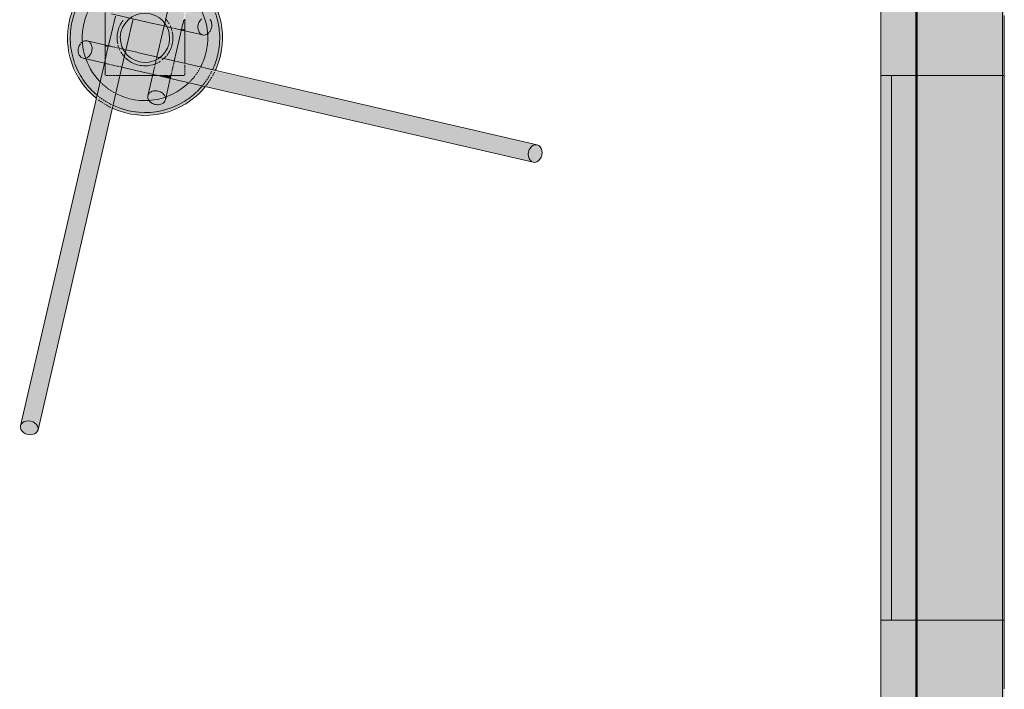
# Model space of a CAD drawing. Header units: inches. Extents: x -4126 to -1814, y 9773 to 12338.
# Tile 17 of 113: x -3892 to -3823, y 10776 to 10823. Entities that reach past the tile are written whole.
import ezdxf

# ---------------------------------------------------------------- set-up
doc = ezdxf.new("R2010")
doc.units = ezdxf.units.IN
doc.header["$MEASUREMENT"] = 0
doc.layers.add('A-WALL', color=113, linetype='Continuous', lineweight=13)
doc.layers.add('S-FNDN', color=32, linetype='Continuous', lineweight=13)

# ---------------------------------------------------------------- blocks, each defined once
blk = doc.blocks.new('CTR - 1st Phase - Shell_rvt-1-FRAMING PLAN - 1ST FLOOR')
at = {"layer": 'A-WALL', "lineweight": 5, "transparency": 33554585}
h = blk.add_hatch(color=13, dxfattribs=at)
h.paths.add_polyline_path([(-3829.324, 10011.589), (-3823.324, 10011.589), (-3823.324, 10051.365), (-3829.324, 10051.365), (-3829.324, 10050.653)], flags=0)
h.paths.add_polyline_path([(-3829.324, 10089.389), (-3823.324, 10089.389), (-3823.324, 10127.978), (-3829.324, 10127.978), (-3829.324, 10105.368)], flags=0)
h.paths.add_polyline_path([(-3829.324, 10166.001), (-3823.324, 10166.001), (-3823.324, 10167.327), (-3829.324, 10167.327)], flags=0)
h.paths.add_polyline_path([(-3823.324, 10203.452), (-3823.324, 10242.99), (-3829.324, 10242.99), (-3829.324, 10203.452)], flags=0)
h.paths.add_polyline_path([(-3823.324, 10281.014), (-3823.324, 10363.189), (-3829.324, 10363.189), (-3829.324, 10281.014), (-3823.816, 10281.014)], flags=0)
h.paths.add_polyline_path([(-3824.691, 10391.064), (-3823.324, 10391.064), (-3823.324, 10434.99), (-3829.324, 10434.99), (-3829.324, 10391.064)], flags=0)
h.paths.add_polyline_path([(-3829.324, 10473.014), (-3823.324, 10473.014), (-3823.324, 10473.765), (-3829.324, 10473.765)], flags=0)
h.paths.add_polyline_path([(-3823.324, 10511.789), (-3823.324, 10588.778), (-3829.324, 10588.778), (-3829.324, 10511.789), (-3825.651, 10511.789)], flags=0)
h.paths.add_polyline_path([(-3829.324, 10626.801), (-3823.324, 10626.801), (-3823.324, 10627.178), (-3829.324, 10627.178)], flags=0)
h.paths.add_polyline_path([(-3823.324, 10665.201), (-3823.324, 10746.189), (-3829.324, 10746.189), (-3829.324, 10665.201), (-3826.871, 10665.201)], flags=0)
h.paths.add_polyline_path([(-3823.324, 10774.064), (-3823.324, 10780.965), (-3829.324, 10780.965), (-3829.324, 10774.064), (-3827.737, 10774.064)], flags=0)
h.paths.add_polyline_path([(-3823.324, 10818.989), (-3823.324, 10857.765), (-3829.324, 10857.765), (-3829.324, 10818.989), (-3828.094, 10818.989)], flags=0)
h.paths.add_polyline_path([(-3828.705, 10895.789), (-3823.324, 10895.789), (-3823.324, 10902.052), (-3829.324, 10902.052), (-3829.324, 10895.789)], flags=0)
h.paths.add_polyline_path([(-3823.324, 10929.927), (-3823.324, 10973.539), (-3829.324, 10973.539), (-3829.324, 10929.927), (-3828.977, 10929.927)], flags=0)
h.paths.add_polyline_path([(-3823.324, 11009.664), (-3823.324, 11011.178), (-3829.324, 11011.178), (-3829.324, 11009.664)], flags=0)
h.paths.add_polyline_path([(-3824.762, 11049.201), (-3823.324, 11049.201), (-3823.324, 11049.578), (-3829.324, 11049.578), (-3829.324, 11049.201)], flags=0)
h.paths.add_polyline_path([(-3823.324, 11087.601), (-3823.324, 11144.153), (-3829.324, 11144.153), (-3829.324, 11087.601), (-3826.28, 11087.601)], flags=0)
h.paths.add_polyline_path([(-3823.324, 11144.327), (-3823.324, 11151.979), (-3829.324, 11151.979), (-3829.324, 11144.327), (-3828.523, 11144.327)], flags=0)
h.paths.add_polyline_path([(-3827.175, 11152.153), (-3823.324, 11152.153), (-3823.324, 11164.589), (-3829.324, 11164.589), (-3829.324, 11152.153), (-3828.832, 11152.153)], flags=0)
h.paths.add_polyline_path([(-3823.324, 11394.989), (-3823.324, 11403.153), (-3829.324, 11403.153), (-3829.324, 11394.989)], flags=0)
h.paths.add_polyline_path([(-3823.324, 11403.327), (-3823.324, 11410.979), (-3829.324, 11410.979), (-3829.324, 11403.327), (-3827.868, 11403.327)], flags=0)
h.paths.add_polyline_path([(-3829.324, 11411.153), (-3823.324, 11411.153), (-3823.324, 11429.489), (-3823.824, 11429.489), (-3823.824, 11430.077), (-3829.324, 11430.077), (-3829.324, 11415.989)], flags=0)
h = blk.add_hatch(color=13, dxfattribs=at)
h.paths.add_polyline_path([(-3823.199, 10011.589), (-3823.199, 10051.365), (-3823.324, 10051.365), (-3823.324, 10011.589)], flags=0)
h.paths.add_polyline_path([(-3823.324, 10089.389), (-3823.199, 10089.389), (-3823.199, 10104.544), (-3823.324, 10104.544)], flags=0)
h.paths.add_polyline_path([(-3823.324, 10104.938), (-3823.199, 10104.938), (-3823.199, 10105.368), (-3823.324, 10105.368)], flags=0)
h.paths.add_polyline_path([(-3823.324, 10106.201), (-3823.199, 10106.201), (-3823.199, 10106.631), (-3823.324, 10106.631)], flags=0)
h.paths.add_polyline_path([(-3823.324, 10107.024), (-3823.199, 10107.024), (-3823.199, 10127.978), (-3823.324, 10127.978)], flags=0)
h.paths.add_polyline_path([(-3823.251, 10166.001), (-3823.199, 10166.001), (-3823.199, 10167.327), (-3823.324, 10167.327), (-3823.324, 10166.001)], flags=0)
h.paths.add_polyline_path([(-3823.199, 10203.452), (-3823.199, 10242.99), (-3823.324, 10242.99), (-3823.324, 10203.452)], flags=0)
h.paths.add_polyline_path([(-3823.324, 10281.014), (-3823.199, 10281.014), (-3823.199, 10296.072), (-3823.324, 10296.072)], flags=0)
h.paths.add_polyline_path([(-3823.324, 10296.465), (-3823.199, 10296.465), (-3823.199, 10296.895), (-3823.324, 10296.895)], flags=0)
h.paths.add_polyline_path([(-3823.324, 10297.729), (-3823.199, 10297.729), (-3823.199, 10298.158), (-3823.324, 10298.158)], flags=0)
h.paths.add_polyline_path([(-3823.199, 10298.552), (-3823.199, 10343.954), (-3823.324, 10343.954), (-3823.324, 10298.552)], flags=0)
h.paths.add_polyline_path([(-3823.199, 10344.347), (-3823.199, 10344.777), (-3823.324, 10344.777), (-3823.324, 10344.347)], flags=0)
h.paths.add_polyline_path([(-3823.324, 10345.61), (-3823.199, 10345.61), (-3823.199, 10346.04), (-3823.324, 10346.04)], flags=0)
h.paths.add_polyline_path([(-3823.199, 10346.434), (-3823.199, 10363.189), (-3823.324, 10363.189), (-3823.324, 10346.434)], flags=0)
h.paths.add_polyline_path([(-3823.199, 10391.064), (-3823.199, 10391.835), (-3823.324, 10391.835), (-3823.324, 10391.064)], flags=0)
h.paths.add_polyline_path([(-3823.324, 10392.229), (-3823.199, 10392.229), (-3823.199, 10392.659), (-3823.324, 10392.659)], flags=0)
h.paths.add_polyline_path([(-3823.324, 10393.492), (-3823.199, 10393.492), (-3823.199, 10393.922), (-3823.324, 10393.922)], flags=0)
h.paths.add_polyline_path([(-3823.199, 10394.316), (-3823.199, 10434.99), (-3823.324, 10434.99), (-3823.324, 10394.316)], flags=0)
h.paths.add_polyline_path([(-3823.199, 10473.014), (-3823.199, 10473.765), (-3823.324, 10473.765), (-3823.324, 10473.014)], flags=0)
h.paths.add_polyline_path([(-3823.324, 10511.789), (-3823.199, 10511.789), (-3823.199, 10535.481), (-3823.324, 10535.481)], flags=0)
h.paths.add_polyline_path([(-3823.199, 10535.875), (-3823.199, 10536.305), (-3823.324, 10536.305), (-3823.324, 10535.875)], flags=0)
h.paths.add_polyline_path([(-3823.324, 10537.138), (-3823.199, 10537.138), (-3823.199, 10537.568), (-3823.324, 10537.568)], flags=0)
h.paths.add_polyline_path([(-3823.199, 10537.961), (-3823.199, 10583.363), (-3823.324, 10583.363), (-3823.324, 10537.961)], flags=0)
h.paths.add_polyline_path([(-3823.324, 10583.757), (-3823.199, 10583.757), (-3823.199, 10584.187), (-3823.324, 10584.187)], flags=0)
h.paths.add_polyline_path([(-3823.324, 10585.02), (-3823.199, 10585.02), (-3823.199, 10585.45), (-3823.324, 10585.45)], flags=0)
h.paths.add_polyline_path([(-3823.199, 10585.843), (-3823.199, 10588.778), (-3823.324, 10588.778), (-3823.324, 10585.843)], flags=0)
h.paths.add_polyline_path([(-3823.324, 10626.801), (-3823.199, 10626.801), (-3823.199, 10627.178), (-3823.324, 10627.178)], flags=0)
h.paths.add_polyline_path([(-3823.199, 10665.201), (-3823.199, 10679.127), (-3823.324, 10679.127), (-3823.324, 10665.201)], flags=0)
h.paths.add_polyline_path([(-3823.324, 10679.521), (-3823.199, 10679.521), (-3823.199, 10679.95), (-3823.324, 10679.95)], flags=0)
h.paths.add_polyline_path([(-3823.324, 10680.784), (-3823.199, 10680.784), (-3823.199, 10681.213), (-3823.324, 10681.213)], flags=0)
h.paths.add_polyline_path([(-3823.324, 10681.607), (-3823.199, 10681.607), (-3823.199, 10727.009), (-3823.324, 10727.009)], flags=0)
h.paths.add_polyline_path([(-3823.324, 10727.402), (-3823.199, 10727.402), (-3823.199, 10727.832), (-3823.324, 10727.832)], flags=0)
h.paths.add_polyline_path([(-3823.324, 10728.666), (-3823.199, 10728.666), (-3823.199, 10729.095), (-3823.324, 10729.095)], flags=0)
h.paths.add_polyline_path([(-3823.199, 10729.489), (-3823.199, 10746.189), (-3823.324, 10746.189), (-3823.324, 10729.489)], flags=0)
h.paths.add_polyline_path([(-3823.199, 10774.064), (-3823.199, 10774.891), (-3823.324, 10774.891), (-3823.324, 10774.064)], flags=0)
h.paths.add_polyline_path([(-3823.199, 10775.284), (-3823.199, 10775.714), (-3823.324, 10775.714), (-3823.324, 10775.284)], flags=0)
h.paths.add_polyline_path([(-3823.324, 10776.547), (-3823.199, 10776.547), (-3823.199, 10776.977), (-3823.324, 10776.977)], flags=0)
h.paths.add_polyline_path([(-3823.199, 10777.371), (-3823.199, 10780.965), (-3823.324, 10780.965), (-3823.324, 10777.371)], flags=0)
h.paths.add_polyline_path([(-3823.199, 10818.989), (-3823.199, 10822.773), (-3823.324, 10822.773), (-3823.324, 10818.989)], flags=0)
h.paths.add_polyline_path([(-3823.324, 10823.166), (-3823.199, 10823.166), (-3823.199, 10823.596), (-3823.324, 10823.596)], flags=0)
h.paths.add_polyline_path([(-3823.324, 10824.075), (-3823.199, 10824.075), (-3823.199, 10824.505), (-3823.324, 10824.505)], flags=0)
h.paths.add_polyline_path([(-3823.324, 10824.898), (-3823.199, 10824.898), (-3823.199, 10857.765), (-3823.324, 10857.765), (-3823.324, 10825.651)], flags=0)
h.paths.add_polyline_path([(-3823.324, 10895.789), (-3823.199, 10895.789), (-3823.199, 10902.052), (-3823.324, 10902.052)], flags=0)
h.paths.add_polyline_path([(-3823.324, 10929.927), (-3823.199, 10929.927), (-3823.199, 10966.064), (-3823.324, 10966.064)], flags=0)
h.paths.add_polyline_path([(-3823.324, 10966.458), (-3823.199, 10966.458), (-3823.199, 10966.887), (-3823.324, 10966.887)], flags=0)
h.paths.add_polyline_path([(-3823.199, 10967.721), (-3823.199, 10968.15), (-3823.324, 10968.15), (-3823.324, 10967.721)], flags=0)
h.paths.add_polyline_path([(-3823.324, 10968.544), (-3823.199, 10968.544), (-3823.199, 10973.539), (-3823.324, 10973.539)], flags=0)
h.paths.add_polyline_path([(-3823.199, 11009.664), (-3823.199, 11011.178), (-3823.324, 11011.178), (-3823.324, 11009.664)], flags=0)
h.paths.add_polyline_path([(-3823.324, 11049.201), (-3823.199, 11049.201), (-3823.199, 11049.578), (-3823.324, 11049.578)], flags=0)
h.paths.add_polyline_path([(-3823.199, 11087.601), (-3823.199, 11109.71), (-3823.324, 11109.71), (-3823.324, 11087.601)], flags=0)
h.paths.add_polyline_path([(-3823.324, 11110.103), (-3823.199, 11110.103), (-3823.199, 11110.533), (-3823.324, 11110.533)], flags=0)
h.paths.add_polyline_path([(-3823.199, 11111.366), (-3823.199, 11111.796), (-3823.324, 11111.796), (-3823.324, 11111.366)], flags=0)
h.paths.add_polyline_path([(-3823.324, 11112.19), (-3823.199, 11112.19), (-3823.199, 11144.153), (-3823.324, 11144.153), (-3823.324, 11121.939)], flags=0)
h.paths.add_polyline_path([(-3823.199, 11144.327), (-3823.199, 11151.979), (-3823.324, 11151.979), (-3823.324, 11144.327)], flags=0)
h.paths.add_polyline_path([(-3823.324, 11152.153), (-3823.199, 11152.153), (-3823.199, 11157.591), (-3823.324, 11157.591)], flags=0)
h.paths.add_polyline_path([(-3823.324, 11157.985), (-3823.199, 11157.985), (-3823.199, 11158.415), (-3823.324, 11158.415)], flags=0)
h.paths.add_polyline_path([(-3823.199, 11159.248), (-3823.199, 11159.678), (-3823.324, 11159.678), (-3823.324, 11159.248)], flags=0)
h.paths.add_polyline_path([(-3823.324, 11160.072), (-3823.199, 11160.072), (-3823.199, 11164.589), (-3823.324, 11164.589)], flags=0)
h.paths.add_polyline_path([(-3823.199, 11394.989), (-3823.199, 11403.153), (-3823.324, 11403.153), (-3823.324, 11394.989)], flags=0)
h.paths.add_polyline_path([(-3823.324, 11403.327), (-3823.199, 11403.327), (-3823.199, 11410.979), (-3823.324, 11410.979), (-3823.324, 11406.9)], flags=0)
h.paths.add_polyline_path([(-3823.324, 11411.153), (-3823.199, 11411.153), (-3823.199, 11429.489), (-3823.324, 11429.489), (-3823.324, 11417.664)], flags=0)
h = blk.add_hatch(color=13, dxfattribs=at)
h.paths.add_polyline_path([(-3823.199, 10104.544), (-3823.199, 10104.938), (-3823.324, 10104.938), (-3823.324, 10104.544)], flags=0)
h.paths.add_polyline_path([(-3823.199, 10106.631), (-3823.199, 10107.024), (-3823.324, 10107.024), (-3823.324, 10106.631)], flags=0)
h.paths.add_polyline_path([(-3823.199, 10296.072), (-3823.199, 10296.465), (-3823.324, 10296.465), (-3823.324, 10296.072)], flags=0)
h.paths.add_polyline_path([(-3823.324, 10298.158), (-3823.199, 10298.158), (-3823.199, 10298.552), (-3823.324, 10298.552)], flags=0)
h.paths.add_polyline_path([(-3823.199, 10343.954), (-3823.199, 10344.347), (-3823.324, 10344.347), (-3823.324, 10343.954)], flags=0)
h.paths.add_polyline_path([(-3823.324, 10346.04), (-3823.199, 10346.04), (-3823.199, 10346.434), (-3823.324, 10346.434)], flags=0)
h.paths.add_polyline_path([(-3823.324, 10391.835), (-3823.199, 10391.835), (-3823.199, 10392.229), (-3823.324, 10392.229)], flags=0)
h.paths.add_polyline_path([(-3823.324, 10393.922), (-3823.199, 10393.922), (-3823.199, 10394.316), (-3823.324, 10394.316)], flags=0)
h.paths.add_polyline_path([(-3823.199, 10535.481), (-3823.199, 10535.875), (-3823.324, 10535.875), (-3823.324, 10535.481)], flags=0)
h.paths.add_polyline_path([(-3823.199, 10537.568), (-3823.199, 10537.961), (-3823.324, 10537.961), (-3823.324, 10537.568)], flags=0)
h.paths.add_polyline_path([(-3823.199, 10583.363), (-3823.199, 10583.757), (-3823.324, 10583.757), (-3823.324, 10583.363)], flags=0)
h.paths.add_polyline_path([(-3823.199, 10585.45), (-3823.199, 10585.843), (-3823.324, 10585.843), (-3823.324, 10585.45)], flags=0)
h.paths.add_polyline_path([(-3823.199, 10679.127), (-3823.199, 10679.521), (-3823.324, 10679.521), (-3823.324, 10679.127)], flags=0)
h.paths.add_polyline_path([(-3823.324, 10681.213), (-3823.199, 10681.213), (-3823.199, 10681.607), (-3823.324, 10681.607)], flags=0)
h.paths.add_polyline_path([(-3823.324, 10727.009), (-3823.199, 10727.009), (-3823.199, 10727.402), (-3823.324, 10727.402)], flags=0)
h.paths.add_polyline_path([(-3823.324, 10729.095), (-3823.199, 10729.095), (-3823.199, 10729.489), (-3823.324, 10729.489)], flags=0)
h.paths.add_polyline_path([(-3823.324, 10774.891), (-3823.199, 10774.891), (-3823.199, 10775.284), (-3823.324, 10775.284)], flags=0)
h.paths.add_polyline_path([(-3823.199, 10776.977), (-3823.199, 10777.371), (-3823.324, 10777.371), (-3823.324, 10776.977)], flags=0)
h.paths.add_polyline_path([(-3823.199, 10822.773), (-3823.199, 10823.166), (-3823.324, 10823.166), (-3823.324, 10822.773)], flags=0)
h.paths.add_polyline_path([(-3823.199, 10824.505), (-3823.199, 10824.898), (-3823.324, 10824.898), (-3823.324, 10824.505)], flags=0)
h.paths.add_polyline_path([(-3823.199, 10966.064), (-3823.199, 10966.458), (-3823.324, 10966.458), (-3823.324, 10966.064)], flags=0)
h.paths.add_polyline_path([(-3823.199, 10968.15), (-3823.199, 10968.544), (-3823.324, 10968.544), (-3823.324, 10968.15)], flags=0)
h.paths.add_polyline_path([(-3823.199, 11109.71), (-3823.199, 11110.103), (-3823.324, 11110.103), (-3823.324, 11109.71)], flags=0)
h.paths.add_polyline_path([(-3823.199, 11111.796), (-3823.199, 11112.19), (-3823.324, 11112.19), (-3823.324, 11111.796)], flags=0)
h.paths.add_polyline_path([(-3823.324, 11157.591), (-3823.199, 11157.591), (-3823.199, 11157.985), (-3823.324, 11157.985)], flags=0)
h.paths.add_polyline_path([(-3823.199, 11159.678), (-3823.199, 11160.072), (-3823.324, 11160.072), (-3823.324, 11159.678)], flags=0)
h = blk.add_hatch(color=13, dxfattribs=at)
h.paths.add_polyline_path([(-3823.324, 10105.368), (-3823.199, 10105.368), (-3823.199, 10106.201), (-3823.324, 10106.201), (-3823.324, 10105.743)], flags=0)
h.paths.add_polyline_path([(-3823.199, 10296.895), (-3823.199, 10297.729), (-3823.324, 10297.729), (-3823.324, 10296.895)], flags=0)
h.paths.add_polyline_path([(-3823.324, 10344.777), (-3823.199, 10344.777), (-3823.199, 10345.61), (-3823.324, 10345.61), (-3823.324, 10345.152)], flags=0)
h.paths.add_polyline_path([(-3823.324, 10392.659), (-3823.199, 10392.659), (-3823.199, 10393.492), (-3823.324, 10393.492), (-3823.324, 10393.034)], flags=0)
h.paths.add_polyline_path([(-3823.199, 10536.305), (-3823.199, 10537.138), (-3823.324, 10537.138), (-3823.324, 10536.305)], flags=0)
h.paths.add_polyline_path([(-3823.199, 10584.187), (-3823.199, 10585.02), (-3823.324, 10585.02), (-3823.324, 10584.187)], flags=0)
h.paths.add_polyline_path([(-3823.199, 10679.95), (-3823.199, 10680.784), (-3823.324, 10680.784), (-3823.324, 10679.95)], flags=0)
h.paths.add_polyline_path([(-3823.199, 10727.832), (-3823.199, 10728.666), (-3823.324, 10728.666), (-3823.324, 10727.832)], flags=0)
h.paths.add_polyline_path([(-3823.199, 10775.714), (-3823.199, 10776.547), (-3823.324, 10776.547), (-3823.324, 10775.714)], flags=0)
h.paths.add_polyline_path([(-3823.324, 10823.596), (-3823.199, 10823.596), (-3823.199, 10823.658), (-3823.324, 10823.658)], flags=0)
h.paths.add_polyline_path([(-3823.324, 10824.013), (-3823.199, 10824.013), (-3823.199, 10824.075), (-3823.324, 10824.075)], flags=0)
h.paths.add_polyline_path([(-3823.199, 10966.887), (-3823.199, 10967.721), (-3823.324, 10967.721), (-3823.324, 10966.887)], flags=0)
h.paths.add_polyline_path([(-3823.199, 11110.533), (-3823.199, 11111.366), (-3823.324, 11111.366), (-3823.324, 11110.533)], flags=0)
h.paths.add_polyline_path([(-3823.324, 11158.415), (-3823.199, 11158.415), (-3823.199, 11159.248), (-3823.324, 11159.248), (-3823.324, 11158.79)], flags=0)
h = blk.add_hatch(color=13, dxfattribs=at)
h.paths.add_polyline_path([(-3831.824, 10009.089), (-3829.324, 10009.089), (-3829.324, 10051.365), (-3831.824, 10051.365), (-3831.824, 10011.589)], flags=0)
h.paths.add_polyline_path([(-3829.324, 10089.389), (-3829.324, 10127.978), (-3831.824, 10127.978), (-3831.824, 10089.389), (-3830.279, 10089.389)], flags=0)
h.paths.add_polyline_path([(-3829.324, 10166.001), (-3829.324, 10167.327), (-3831.824, 10167.327), (-3831.824, 10166.001), (-3831.22, 10166.001)], flags=0)
h.paths.add_polyline_path([(-3831.824, 10203.452), (-3829.324, 10203.452), (-3829.324, 10215.189), (-3831.824, 10215.189)], flags=0)
h.paths.add_polyline_path([(-3831.824, 10818.989), (-3829.324, 10818.989), (-3829.324, 10857.765), (-3831.824, 10857.765), (-3831.824, 10825.651)], flags=0)
h.paths.add_polyline_path([(-3831.824, 10895.789), (-3829.324, 10895.789), (-3829.324, 10902.052), (-3830.324, 10902.052), (-3830.324, 10929.927), (-3829.324, 10929.927), (-3829.324, 10973.539), (-3831.824, 10973.539), (-3831.824, 10911.762)], flags=0)
for points in [[(-3829.481, 10780.965), (-3829.324, 10780.965), (-3829.324, 10818.989), (-3831.824, 10818.989), (-3831.824, 10780.965)], [(-3823.324, 10780.965), (-3823.324, 10818.989), (-3829.324, 10818.989), (-3829.324, 10780.965), (-3827.792, 10780.965)], [(-3823.199, 10780.965), (-3823.199, 10818.989), (-3823.324, 10818.989), (-3823.324, 10780.965)]]:
    blk.add_hatch(color=13, dxfattribs=at).paths.add_polyline_path(points, flags=0)
h = blk.add_hatch(color=13, dxfattribs=at)
h.paths.add_polyline_path([(-3831.824, 10215.189), (-3829.324, 10215.189), (-3829.324, 10242.99), (-3831.824, 10242.99), (-3831.824, 10222.875)], flags=0)
h.paths.add_polyline_path([(-3829.324, 10281.014), (-3829.324, 10363.189), (-3830.324, 10363.189), (-3830.324, 10391.064), (-3829.324, 10391.064), (-3829.324, 10434.99), (-3831.824, 10434.99), (-3831.824, 10281.014), (-3831.551, 10281.014)], flags=0)
h.paths.add_polyline_path([(-3831.824, 10473.014), (-3829.324, 10473.014), (-3829.324, 10473.765), (-3831.824, 10473.765)], flags=0)
h.paths.add_polyline_path([(-3831.824, 10511.789), (-3829.324, 10511.789), (-3829.324, 10588.778), (-3831.824, 10588.778), (-3831.824, 10567.318)], flags=0)
h.paths.add_polyline_path([(-3830.119, 10626.801), (-3829.324, 10626.801), (-3829.324, 10627.178), (-3831.824, 10627.178), (-3831.824, 10626.801)], flags=0)
h.paths.add_polyline_path([(-3831.824, 10665.201), (-3829.324, 10665.201), (-3829.324, 10746.189), (-3830.324, 10746.189), (-3830.324, 10774.064), (-3829.324, 10774.064), (-3829.324, 10780.965), (-3831.824, 10780.965), (-3831.824, 10739.54)], flags=0)
at = {"layer": 'A-WALL', "color": 253}
for p, q in [((-3831.824, 11002.114), (-3831.824, 10818.989)), ((-3823.199, 10823.166), (-3823.199, 10822.773)), ((-3831.824, 10818.989), (-3831.824, 10215.189)), ((-3831.824, 10818.989), (-3829.324, 10818.989)), ((-3823.199, 10777.371), (-3823.199, 10776.977)), ((-3823.199, 10776.547), (-3823.199, 10776.172))]:
    blk.add_line(p, q, dxfattribs=at)
at = {"layer": 'A-WALL', "color": 9}
for p, q in [((-3829.324, 11002.114), (-3829.324, 10818.989)), ((-3829.324, 10203.452), (-3829.324, 10973.539)), ((-3823.199, 10822.773), (-3823.199, 10823.166)), ((-3823.199, 10777.371), (-3823.199, 10822.773)), ((-3829.324, 10818.989), (-3829.324, 10215.189)), ((-3823.199, 10776.977), (-3823.199, 10777.371)), ((-3823.199, 10776.172), (-3823.199, 10776.977))]:
    blk.add_line(p, q, dxfattribs=at)
at = {"layer": 'A-WALL', "color": 33}
for p, q in [((-3831.824, 10818.989), (-3831.824, 10857.765)), ((-3823.199, 10822.773), (-3823.199, 10818.989)), ((-3831.824, 10818.989), (-3831.824, 10780.965)), ((-3831.824, 10780.965), (-3831.824, 10818.989)), ((-3829.324, 10818.989), (-3831.824, 10818.989)), ((-3831.074, 10780.965), (-3831.074, 10818.989)), ((-3831.074, 10818.989), (-3831.074, 10780.965)), ((-3829.324, 10818.989), (-3823.324, 10818.989)), ((-3823.324, 10818.989), (-3829.324, 10818.989)), ((-3823.324, 10818.989), (-3823.199, 10818.989)), ((-3823.199, 10818.989), (-3823.324, 10818.989)), ((-3823.199, 10780.965), (-3823.199, 10818.989)), ((-3823.199, 10818.989), (-3823.199, 10780.965)), ((-3831.824, 10665.201), (-3831.824, 10780.965)), ((-3831.824, 10780.965), (-3829.324, 10780.965)), ((-3831.074, 10780.965), (-3831.824, 10780.965)), ((-3829.324, 10780.965), (-3831.074, 10780.965)), ((-3829.324, 10780.965), (-3823.324, 10780.965)), ((-3823.324, 10780.965), (-3829.324, 10780.965)), ((-3823.324, 10780.965), (-3823.199, 10780.965)), ((-3823.199, 10780.965), (-3823.324, 10780.965)), ((-3823.199, 10780.965), (-3823.199, 10777.371)), ((-3823.199, 10776.977), (-3823.199, 10776.547))]:
    blk.add_line(p, q, dxfattribs=at)
at = {"layer": 'A-WALL', "color": 23}
for p, q in [((-3831.824, 10780.965), (-3831.824, 10818.989)), ((-3831.074, 10818.989), (-3831.824, 10818.989)), ((-3829.324, 10818.989), (-3831.824, 10818.989)), ((-3831.074, 10818.989), (-3829.324, 10818.989)), ((-3823.199, 10818.989), (-3823.199, 10780.965))]:
    blk.add_line(p, q, dxfattribs=at)
blk = doc.blocks.new('316600 - Special Foundations - Diamond Pier - Generic - 316600 - Special Foundations - Diamond Pier - Generic-V171-FRAMING PLAN - 1ST FLOOR')
at = {"layer": 'S-FNDN', "transparency": 33554483}
h = blk.add_hatch(color=256, dxfattribs=at)
h.paths.add_polyline_path([(5.27, -1.219), (5.387, 0.38), (5.092, 1.824), (4.289, 3.27), (3.39, 4.193), (3.12, 3.026), (3.305, 2.871), (4.037, 1.682), (4.088, 1.475), (4.434, 1.373), (4.607, 1.167), (4.664, 0.866), (4.591, 0.551), (4.407, 0.306), (4.351, 0.232), (4.265, -0.986), (4.713, -1.09)], flags=0)
h.paths.add_polyline_path([(-4.265, 0.986), (-3.844, 2.026), (-4.867, 2.256), (-5.27, 1.219), (-4.361, 1.008)], flags=0)
h.paths.add_polyline_path([(-3.026, 3.12), (-2.871, 3.305), (-1.66, 4.042), (-1.475, 4.088), (-1.373, 4.434), (-1.167, 4.607), (-0.866, 4.664), (-0.551, 4.591), (-0.306, 4.407), (-0.232, 4.351), (1.024, 4.25), (2.026, 3.844), (2.256, 4.874), (1.956, 5.043), (0.306, 5.381), (-1.081, 5.3), (-2.53, 4.781), (-3.859, 3.764), (-4.154, 3.381), (-3.114, 3.14)], flags=0)
h = blk.add_hatch(color=256, dxfattribs=at)
h.paths.add_polyline_path([(4.265, -0.986), (4.353, 0.272), (4.162, 0.197), (3.917, 0.232), (2.77, 0.452), (2.77, -0.641), (3.752, -0.867)], flags=0)
h.paths.add_polyline_path([(-2.77, 0.641), (-2.77, 1.778), (-3.844, 2.026), (-4.265, 0.986), (-2.95, 0.682)], flags=0)
h.paths.add_polyline_path([(4.088, 1.475), (3.985, 1.782), (3.298, 2.877), (3.12, 3.026), (2.829, 1.766), (4.037, 1.487)], flags=0)
h.paths.add_polyline_path([(-0.306, 2.619), (1.743, 2.619), (2.026, 3.844), (0.866, 4.273), (-0.272, 4.353), (-0.197, 4.162), (-0.232, 3.917), (-0.503, 2.619), (-0.38, 2.619)], flags=0)
h.paths.add_polyline_path([(-1.766, 2.829), (-1.475, 4.088), (-1.782, 3.985), (-2.871, 3.305), (-3.026, 3.12), (-2.023, 2.888)], flags=0)
h = blk.add_hatch(color=256, dxfattribs=at)
h.paths.add_polyline_path([(-2.77, -2.072), (-2.812, -1.77), (-2.829, -1.766), (-2.868, -2.031), (-2.81, -2.056)], flags=0)
h.paths.add_polyline_path([(-1.157, 2.688), (-0.705, 4.643), (-1.05, 4.643), (-1.286, 4.532), (-1.422, 4.319), (-1.745, 2.824), (-1.167, 2.69)], flags=0)
h = blk.add_hatch(color=256, dxfattribs=at)
h.paths.add_polyline_path([(-1.823, -2.871), (-1.801, -2.871), (-1.765, -2.62)], flags=0)
h.paths.add_polyline_path([(-0.618, 2.619), (-0.532, 2.619), (-0.197, 4.162), (-0.306, 4.407), (-0.552, 4.591), (-0.705, 4.643), (-1.157, 2.688), (-0.705, 2.619), (-0.623, 2.619)], flags=0)
h = blk.add_hatch(color=256, dxfattribs=at)
h.paths.add_polyline_path([(4.643, 0.705), (4.643, 1.05), (4.532, 1.286), (4.319, 1.422), (2.824, 1.745), (2.77, 1.373), (2.77, 1.138), (4.591, 0.717)], flags=0)
h.paths.add_polyline_path([(-2.125, 2.619), (-1.807, 2.65), (-1.766, 2.829), (-2.031, 2.868), (-2.135, 2.622)], flags=0)
h = blk.add_hatch(color=256, dxfattribs=at)
h.paths.add_polyline_path([(0.705, -4.643), (1.157, -2.688), (0.705, -2.619), (0.532, -2.619), (0.197, -4.162), (0.306, -4.407), (0.552, -4.591)], flags=0)
h.paths.add_polyline_path([(1.743, 2.619), (1.779, 2.619), (1.801, 2.871)], flags=0)
h = blk.add_hatch(color=256, dxfattribs=at)
h.paths.add_polyline_path([(1.633, -2.619), (1.794, -2.619), (2.027, -1.606), (0.823, -1.36), (0.577, -2.532), (1.024, -2.619), (1.627, -2.619)], flags=0)
h.paths.add_polyline_path([(-1.611, -2.048), (-1.36, -0.823), (-2.532, -0.577), (-2.77, -1.709), (-2.742, -1.709), (-2.742, -1.764), (-1.615, -2.047)], flags=0)
h.paths.add_polyline_path([(2.532, 0.577), (2.77, 1.709), (2.742, 1.709), (2.742, 1.764), (1.606, 2.027), (1.36, 0.823), (2.481, 0.589)], flags=0)
h.paths.add_polyline_path([(-0.83, 1.329), (-0.577, 2.532), (-1.024, 2.619), (-1.794, 2.619), (-2.027, 1.606), (-0.832, 1.33)], flags=0)
h = blk.add_hatch(color=256, dxfattribs=at)
h.paths.add_polyline_path([(-1.611, -2.048), (0.553, -2.526), (0.83, -1.329), (-1.338, -0.866), (-1.606, -2.029)], flags=0)
h.paths.add_polyline_path([(-2.257, -2.619), (-1.743, -2.619), (-1.644, -2.04), (-2.77, -1.78), (-2.736, -2.619), (-2.384, -2.619)], flags=0)
h.paths.add_polyline_path([(2.048, -1.611), (2.526, 0.553), (1.329, 0.83), (0.866, -1.338), (2.029, -1.606)], flags=0)
h.paths.add_polyline_path([(2.125, -2.619), (2.77, -2.585), (2.77, -1.778), (2.04, -1.644), (1.815, -2.619)], flags=0)
h.paths.add_polyline_path([(0.861, -2.619), (0.63, -2.566), (0.623, -2.619), (0.852, -2.619)], flags=0)
h.paths.add_polyline_path([(-2.77, -1.515), (-2.567, -0.635), (-2.77, -0.588), (-2.77, -1.467)], flags=0)
h.paths.add_polyline_path([(-1.329, -0.83), (-0.866, 1.338), (-2.048, 1.611), (-2.526, -0.553), (-1.332, -0.829)], flags=0)
h.paths.add_polyline_path([(2.77, 0.588), (2.738, 1.373), (2.567, 0.635)], flags=0)
h.paths.add_polyline_path([(1.329, 0.83), (1.611, 2.048), (-0.553, 2.526), (-0.83, 1.329), (1.286, 0.84)], flags=0)
h.paths.add_polyline_path([(-2.048, 1.611), (-1.815, 2.619), (-2.77, 2.585), (-2.77, 1.778), (-2.512, 1.718)], flags=0)
h.paths.add_polyline_path([(2.77, 1.78), (2.736, 2.619), (1.743, 2.619), (1.644, 2.04), (2.759, 1.782)], flags=0)
h.paths.add_polyline_path([(-0.63, 2.566), (-0.623, 2.619), (-0.705, 2.583), (-0.635, 2.567)], flags=0)
h = blk.add_hatch(color=256, dxfattribs=at)
h.paths.add_polyline_path([(-1.373, -2.619), (0.532, -2.619), (0.548, -2.547), (-1.611, -2.048), (-1.743, -2.619), (-1.41, -2.619)], flags=0)
h.paths.add_polyline_path([(2.77, -1.778), (2.745, 0.503), (2.547, 0.548), (2.048, -1.611), (2.514, -1.719)], flags=0)
h.paths.add_polyline_path([(0.83, -1.329), (1.329, 0.83), (-0.83, 1.329), (-1.329, -0.83), (0.705, -1.3)], flags=0)
h.paths.add_polyline_path([(-2.547, -0.548), (-2.048, 1.611), (-2.77, 1.778), (-2.745, -0.503)], flags=0)
h.paths.add_polyline_path([(1.611, 2.048), (1.743, 2.619), (-0.532, 2.619), (-0.548, 2.547), (1.525, 2.068)], flags=0)
h = blk.add_hatch(color=256, dxfattribs=at)
h.paths.add_polyline_path([(0.866, -4.664), (1.167, -4.607), (1.373, -4.434), (1.475, -4.088), (1.745, -2.824), (1.157, -2.688), (0.705, -4.643)], flags=0)
h.paths.add_polyline_path([(2.829, 1.766), (2.868, 2.031), (2.77, 2.072), (2.812, 1.77)], flags=0)
h = blk.add_hatch(color=256, dxfattribs=at)
h.paths.add_polyline_path([(4.162, 0.197), (4.407, 0.306), (4.591, 0.551), (4.643, 0.705), (2.77, 1.138), (2.77, 0.497), (4.037, 0.204)], flags=0)
h.paths.add_polyline_path([(-2.77, 1.778), (-2.77, 1.783), (-2.871, 1.801)], flags=0)
h = blk.add_hatch(color=256, dxfattribs=at)
h.paths.add_polyline_path([(-0.456, -5.39), (1.081, -5.3), (2.53, -4.781), (3.859, -3.764), (4.154, -3.381), (3.026, -3.12), (2.871, -3.305), (1.682, -4.037), (1.475, -4.088), (1.373, -4.434), (1.167, -4.607), (0.866, -4.664), (0.551, -4.591), (0.306, -4.407), (0.232, -4.351), (-1.024, -4.25), (-2.026, -3.844), (-2.256, -4.874), (-1.956, -5.043), (-0.551, -5.368)], flags=0)
h.paths.add_polyline_path([(-3.39, -4.193), (-3.12, -3.026), (-3.305, -2.871), (-4.037, -1.682), (-4.088, -1.475), (-4.434, -1.373), (-4.607, -1.167), (-4.664, -0.866), (-4.591, -0.551), (-4.407, -0.306), (-4.351, -0.232), (-4.265, 0.986), (-5.27, 1.219), (-5.387, -0.38), (-5.092, -1.824), (-4.289, -3.27), (-3.787, -3.785)], flags=0)
h.paths.add_polyline_path([(4.865, -2.262), (5.27, -1.219), (4.265, -0.986), (3.844, -2.026), (4.838, -2.256)], flags=0)
h = blk.add_hatch(color=256, dxfattribs=at)
h.paths.add_polyline_path([(0.272, -4.353), (0.197, -4.162), (0.232, -3.917), (0.503, -2.619), (-1.743, -2.619), (-2.026, -3.844), (-0.866, -4.273), (0.249, -4.352)], flags=0)
h.paths.add_polyline_path([(1.475, -4.088), (1.782, -3.985), (2.871, -3.305), (3.026, -3.12), (1.766, -2.829), (1.487, -4.037)], flags=0)
h.paths.add_polyline_path([(-3.12, -3.026), (-2.829, -1.766), (-4.088, -1.475), (-3.985, -1.782), (-3.298, -2.877)], flags=0)
h.paths.add_polyline_path([(3.844, -2.026), (4.265, -0.986), (2.77, -0.641), (2.77, -1.778), (3.752, -2.005)], flags=0)
h.paths.add_polyline_path([(-2.77, -0.497), (-2.77, 0.641), (-4.265, 0.986), (-4.353, -0.272), (-4.162, -0.197), (-3.917, -0.232), (-3.011, -0.441)], flags=0)
for points in [[(2.547, 0.548), (2.532, 0.577), (2.535, 0.551)], [(2.77, 0.497), (2.77, 0.588), (2.566, 0.63), (2.547, 0.548), (2.745, 0.503)], [(-2.567, -0.635), (-2.547, -0.548), (-2.77, -0.521), (-2.77, -0.588)], [(-2.545, -0.635), (-2.532, -0.577), (-2.553, -0.572), (-2.548, -0.634)], [(-2.77, -1.78), (-2.811, -1.688), (-2.808, -1.771)], [(-2.55, -1.831), (-2.546, -1.811), (-2.754, -1.761), (-2.747, -1.785), (-2.65, -1.807)], [(0.63, -2.566), (0.635, -2.545), (0.577, -2.532), (0.572, -2.553)], [(1.766, -2.829), (1.793, -2.619), (1.167, -2.645), (1.167, -2.69), (1.747, -2.824)], [(26.757, -7.966), (26.89, -7.675), (27.111, -7.492), (27.238, -7.435), (4.851, -2.299), (4.649, -2.737), (4.573, -2.836), (26.749, -7.964)], [(27.082, -8.682), (26.868, -8.547), (26.749, -8.284), (26.723, -7.958), (4.573, -2.836), (4.154, -3.381), (26.989, -8.661)], [(-8.682, -27.082), (-8.547, -26.868), (-8.284, -26.749), (-7.958, -26.723), (-2.831, -4.55), (-3.39, -4.193), (-8.661, -26.988)], [(-7.464, -27.363), (-2.299, -4.85), (-2.831, -4.55), (-7.966, -26.757), (-7.675, -26.89), (-7.492, -27.111), (-7.457, -27.238)], [(27.207, -8.689), (27.452, -8.58), (27.651, -8.268), (27.708, -8.02), (27.651, -7.719), (27.429, -7.492), (27.363, -7.464), (27.082, -7.511), (26.966, -7.602), (26.794, -7.879), (26.749, -8.193), (26.809, -8.446), (27.015, -8.654), (27.082, -8.682)], [(-8.02, -27.708), (-7.675, -27.615), (-7.492, -27.429), (-7.464, -27.363), (-7.511, -27.082), (-7.602, -26.966), (-7.879, -26.794), (-8.193, -26.749), (-8.428, -26.794), (-8.634, -26.966), (-8.682, -27.233), (-8.58, -27.452), (-8.284, -27.647), (-8.127, -27.684)]]:
    blk.add_hatch(color=256, dxfattribs=at).paths.add_polyline_path(points, flags=0)
h = blk.add_hatch(color=256, dxfattribs=at)
h.paths.add_polyline_path([(2.871, -1.806), (2.871, -1.801), (2.77, -1.783)], flags=0)
h.paths.add_polyline_path([(-2.77, -1.138), (-2.77, -0.497), (-4.162, -0.197), (-4.407, -0.306), (-4.591, -0.551), (-4.643, -0.705), (-2.861, -1.117)], flags=0)
h = blk.add_hatch(color=256, dxfattribs=at)
h.paths.add_polyline_path([(2.023, -2.888), (2.125, -2.619), (1.807, -2.65), (1.766, -2.829)], flags=0)
h.paths.add_polyline_path([(-2.829, -1.766), (-2.77, -1.34), (-2.77, -1.138), (-4.643, -0.705), (-4.643, -1.05), (-4.532, -1.286), (-4.319, -1.422), (-3.076, -1.709)], flags=0)
h = blk.add_hatch(color=256, dxfattribs=at)
h.paths.add_polyline_path([(-2.026, -3.844), (-1.779, -2.619), (-2.77, -2.619), (-2.81, -2.056), (-2.888, -2.023), (-3.102, -3.041), (-2.129, -3.803), (-2.031, -3.842)], flags=0)
h.paths.add_polyline_path([(3.026, -3.12), (3.803, -2.129), (3.844, -2.026), (2.77, -1.814), (2.759, -2.619), (2.135, -2.622), (2.023, -2.888), (2.871, -3.084)], flags=0)
h = blk.add_hatch(color=256, dxfattribs=at)
h.paths.add_polyline_path([(-2.263, -4.87), (-2.061, -3.83), (-2.348, -3.674), (-3.12, -3.026), (-3.372, -4.211), (-3.232, -4.324), (-2.269, -4.867)], flags=0)
h.paths.add_polyline_path([(4.154, -3.381), (4.751, -2.557), (4.838, -2.256), (3.83, -2.061), (3.674, -2.348), (3.026, -3.12), (3.775, -3.293)], flags=0)
h = blk.add_hatch(color=256, dxfattribs=at)
h.paths.add_polyline_path([(1.157, -2.688), (1.167, -2.619), (1.024, -2.657)], flags=0)
h.paths.add_polyline_path([(0.532, -2.619), (0.618, -2.619), (0.63, -2.566), (0.548, -2.547)], flags=0)
at = {"layer": 'S-FNDN'}
for p, q in [((1.149, 0.051), (1.678, 2.337)), ((-2.77, 1.783), (-2.77, -0.498)), ((-2.77, -0.173), (-2.77, 1.783)), ((-2.366, 0.236), (-2.068, 1.525)), ((-0.051, 1.149), (-2.337, 1.678)), ((-0.83, 1.329), (-1.007, 0.563)), ((0.242, 1.081), (-0.04, 1.146)), ((0.539, 1.013), (0.25, 1.08)), ((1.329, 0.83), (0.563, 1.007)), ((1.411, 0.811), (1.36, 0.823)), ((1.508, 0.789), (1.46, 0.8)), ((1.634, 0.76), (1.528, 0.784)), ((1.78, 0.726), (1.658, 0.754)), ((1.938, 0.689), (1.807, 0.719)), ((2.652, 1.001), (2.368, -0.226)), ((2.71, 1.254), (2.654, 1.013)), ((2.77, 1.148), (2.77, 1.304)), ((2.77, 1.304), (2.77, 1.148)), ((2.77, 0.982), (2.77, 1.138)), ((2.77, 1.138), (2.77, 0.982)), ((2.77, 0.826), (2.77, 0.972)), ((2.77, 0.972), (2.77, 0.826)), ((2.77, 0.692), (2.77, 0.817)), ((2.77, 0.817), (2.77, 0.692)), ((-2.652, -1.001), (-2.368, 0.226)), ((-1.081, 0.242), (-1.678, -2.337)), ((-1.013, 0.539), (-1.08, 0.25)), ((1.081, -0.242), (1.146, 0.04)), ((2.096, 0.653), (1.991, 0.677)), ((2.243, 0.619), (2.121, 0.647)), ((2.369, 0.59), (2.264, 0.614)), ((2.465, 0.567), (2.385, 0.586)), ((2.526, 0.553), (2.475, 0.565)), ((4.037, 0.204), (2.547, 0.548)), ((2.77, 0.588), (2.77, 0.685)), ((2.77, 0.653), (2.77, 0.19)), ((2.77, 0.521), (2.77, 0.583)), ((2.77, -1.783), (2.77, 0.498)), ((2.77, 0.173), (2.77, -1.783)), ((-4.037, -0.204), (-2.547, -0.548)), ((-2.77, -0.653), (-2.77, -0.19)), ((-2.77, -0.521), (-2.77, -0.583)), ((-2.77, -0.588), (-2.77, -0.685)), ((-2.526, -0.553), (-2.475, -0.565)), ((-2.465, -0.567), (-2.385, -0.586)), ((-2.369, -0.59), (-2.264, -0.614)), ((-2.243, -0.619), (-2.121, -0.647)), ((-2.096, -0.653), (-1.991, -0.677)), ((0.83, -1.329), (1.007, -0.563)), ((1.013, -0.539), (1.08, -0.25)), ((2.366, -0.236), (2.047, -1.615)), ((-2.806, -1.669), (-2.654, -1.013)), ((-2.77, -0.692), (-2.77, -0.817)), ((-2.77, -0.817), (-2.77, -0.692)), ((-2.77, -0.826), (-2.77, -0.972)), ((-2.77, -0.972), (-2.77, -0.826)), ((-2.77, -0.982), (-2.77, -1.138)), ((-2.77, -1.138), (-2.77, -0.982)), ((-2.77, -1.148), (-2.77, -1.304)), ((-2.77, -1.304), (-2.77, -1.148)), ((-2.77, -1.34), (-2.77, -1.459)), ((-2.77, -1.459), (-2.77, -1.34)), ((-1.938, -0.689), (-1.807, -0.719)), ((-1.78, -0.726), (-1.658, -0.754)), ((-1.634, -0.76), (-1.528, -0.784)), ((-1.508, -0.789), (-1.46, -0.8)), ((-1.411, -0.811), (-1.36, -0.823)), ((-1.329, -0.83), (-0.563, -1.007)), ((-0.539, -1.013), (-0.25, -1.08)), ((-0.242, -1.081), (2.337, -1.678)), ((0.811, -1.411), (0.823, -1.36)), ((-8.682, -27.082), (-2.806, -1.669)), ((-2.829, -1.766), (-4.319, -1.422)), ((-2.759, -1.782), (-2.808, -1.771)), ((-2.77, -1.467), (-2.77, -1.515)), ((-2.77, -1.515), (-2.77, -1.467)), ((-2.77, -1.515), (-2.77, -1.591)), ((-2.77, -1.591), (-2.77, -1.515)), ((-2.77, -1.609), (-2.77, -1.694)), ((-2.77, -1.694), (-2.77, -1.609)), ((-2.77, -1.697), (-2.77, -1.758)), ((-2.77, -1.758), (-2.77, -1.697)), ((-2.77, -1.886), (-2.77, -1.76)), ((-2.77, -1.78), (-2.77, -2.31)), ((-2.77, -2.31), (-2.77, -1.914)), ((-2.67, -1.803), (-2.747, -1.785)), ((-2.55, -1.831), (-2.65, -1.807)), ((-2.408, -1.863), (-2.524, -1.837)), ((-2.253, -1.899), (-2.357, -1.875)), ((-2.095, -1.936), (-2.22, -1.907)), ((-1.946, -1.97), (-2.062, -1.943)), ((-1.815, -2.001), (-1.915, -1.977)), ((-1.712, -2.024), (-1.789, -2.007)), ((-1.644, -2.04), (-1.692, -2.029)), ((-1.527, -2.067), (-1.615, -2.047)), ((0.653, -2.096), (0.677, -1.991)), ((0.689, -1.938), (0.719, -1.807)), ((0.726, -1.78), (0.754, -1.658)), ((0.76, -1.634), (0.784, -1.528)), ((0.789, -1.508), (0.8, -1.46)), ((1.97, -1.946), (1.943, -2.062)), ((2.001, -1.815), (1.977, -1.915)), ((2.024, -1.712), (2.007, -1.789)), ((2.04, -1.644), (2.029, -1.692)), ((2.337, -1.678), (27.363, -7.464)), ((2.77, -1.966), (2.77, -1.887)), ((2.77, -1.887), (2.77, -1.966)), ((2.77, -2.099), (2.77, -1.996)), ((2.77, -1.996), (2.77, -2.099)), ((-1.678, -2.337), (-7.464, -27.363)), ((-2.77, -2.327), (-2.77, -2.619)), ((-2.77, -2.619), (-2.77, -2.327)), ((-2.705, -2.619), (-2.586, -2.619)), ((-2.586, -2.619), (-2.705, -2.619)), ((-2.55, -2.619), (-2.423, -2.619)), ((-2.423, -2.619), (-2.55, -2.619)), ((-2.384, -2.619), (-2.257, -2.619)), ((-2.257, -2.619), (-2.384, -2.619)), ((-2.218, -2.619), (-2.099, -2.619)), ((-2.099, -2.619), (-2.218, -2.619)), ((-2.064, -2.619), (-1.961, -2.619)), ((-1.961, -2.619), (-2.064, -2.619)), ((-1.931, -2.619), (-1.851, -2.619)), ((-1.863, -2.619), (-1.931, -2.619)), ((-1.829, -2.619), (-1.779, -2.619)), ((-1.779, -2.619), (-1.829, -2.619)), ((-1.748, -2.619), (0.533, -2.619)), ((0.617, -2.619), (-1.748, -2.619)), ((-0.236, -2.366), (-1.525, -2.068)), ((1.001, -2.652), (-0.226, -2.368)), ((0.204, -4.037), (0.548, -2.547)), ((0.553, -2.526), (0.565, -2.475)), ((0.557, -2.619), (0.618, -2.619)), ((0.567, -2.465), (0.586, -2.385)), ((0.59, -2.369), (0.614, -2.264)), ((0.619, -2.243), (0.647, -2.121)), ((0.623, -2.619), (0.719, -2.619)), ((0.719, -2.619), (0.623, -2.619)), ((0.727, -2.619), (0.852, -2.619)), ((0.852, -2.619), (0.727, -2.619)), ((0.862, -2.619), (0.94, -2.619)), ((0.94, -2.619), (0.862, -2.619)), ((1.254, -2.71), (1.013, -2.654)), ((1.017, -2.619), (1.173, -2.619)), ((1.173, -2.619), (1.017, -2.619)), ((1.184, -2.619), (1.233, -2.619)), ((1.233, -2.619), (1.184, -2.619)), ((1.263, -2.619), (1.339, -2.619)), ((1.339, -2.619), (1.263, -2.619)), ((1.669, -2.806), (1.295, -2.72)), ((1.349, -2.619), (1.494, -2.619)), ((1.494, -2.619), (1.349, -2.619)), ((1.502, -2.619), (1.587, -2.619)), ((1.587, -2.619), (1.502, -2.619)), ((1.674, -2.619), (1.729, -2.619)), ((1.729, -2.619), (1.674, -2.619)), ((1.733, -2.619), (1.793, -2.619)), ((1.793, -2.619), (1.733, -2.619)), ((1.803, -2.67), (1.785, -2.747)), ((1.831, -2.55), (1.807, -2.65)), ((1.815, -2.619), (2.125, -2.619)), ((2.125, -2.619), (1.817, -2.619)), ((1.863, -2.408), (1.837, -2.524)), ((1.899, -2.253), (1.875, -2.357)), ((1.936, -2.095), (1.907, -2.22)), ((2.151, -2.619), (2.759, -2.619)), ((2.759, -2.619), (2.151, -2.619)), ((2.77, -2.253), (2.77, -2.135)), ((2.77, -2.135), (2.77, -2.253)), ((2.77, -2.419), (2.77, -2.292)), ((2.77, -2.292), (2.77, -2.419)), ((2.77, -2.585), (2.77, -2.459)), ((2.77, -2.459), (2.77, -2.585)), ((1.766, -2.829), (1.422, -4.319)), ((27.082, -8.682), (1.669, -2.806)), ((1.782, -2.759), (1.771, -2.808))]:
    blk.add_line(p, q, dxfattribs=at)
for radius, start, end in [(5.409, 346.9807, 51.03174), (4.378, 346.9807, 44.15283), (5.409, 155.01739, 166.9807), (5.212, 154.5661, 166.9807), (4.378, 152.16569, 166.9807), (1.721, 346.9807, 166.9807), (5.212, 3.61502, 19.70797), (5.409, 166.9807, 231.03174), (5.212, 166.9807, 183.34434), (4.378, 166.9807, 224.15283), (1.951, 141.26641, 166.9807), (1.951, 39.21493, 40.91137), (1.951, 34.98026, 38.40927), (1.951, 30.0229, 33.77864), (1.951, 23.59642, 25.77896), (1.951, 166.9807, 192.48458), (1.721, 166.9807, 346.9807), (1.951, 14.78356, 20.25786), (1.951, 346.9807, 12.48458), (5.212, 346.9807, 3.34434), (5.212, 183.61502, 199.70797), (1.951, 194.78356, 200.25786), (1.951, 321.26641, 346.9807), (1.951, 203.59642, 205.77896), (1.951, 210.0229, 213.77864), (1.951, 214.98026, 218.40927), (1.951, 219.21493, 220.91137), (1.951, 222.67568, 224.45021), (1.951, 313.20129, 315.59402), (1.951, 315.87224, 319.17784), (4.378, 332.16569, 346.9807), (5.212, 334.5661, 346.9807), (5.409, 335.01739, 346.9807), (5.212, 200.25593, 216.07161), (1.951, 226.07007, 232.60008), (1.951, 233.8392, 243.64286), (1.951, 244.12356, 269.83784), (1.951, 270.31854, 292.0441), (1.951, 292.85019, 294.74647), (1.951, 295.55213, 298.52556), (1.951, 300.0741, 303.56395), (1.951, 308.18244, 310.14022), (4.378, 320.98563, 322.75647), (4.378, 323.37163, 325.13696), (4.378, 325.75763, 327.39999), (4.378, 327.98103, 328.9807), (4.378, 329.80127, 330.78103), (5.212, 327.40669, 328.80319), (5.212, 329.3684, 330.34638), (5.212, 331.14948, 332.17723), (5.409, 328.17306, 329.50607), (5.212, 332.59206, 333.24571), (5.409, 330.61706, 331.24896), (5.409, 331.72677, 332.70852), (5.409, 333.11674, 333.87261), (5.212, 216.07161, 229.90423), (4.378, 225.38791, 226.49235), (4.378, 226.85295, 228.2838), (4.378, 228.76223, 230.41963), (4.378, 230.98563, 232.75647), (5.409, 244.98463, 320.87), (4.378, 242.16569, 314.15283), (4.378, 315.38791, 316.49235), (4.378, 316.85295, 318.2838), (4.378, 318.76223, 320.41963), (5.212, 314.25343, 319.82725), (5.212, 320.8427, 321.71596), (5.212, 322.04721, 323.17859), (5.212, 323.61697, 324.9276), (5.409, 321.84843, 322.68215), (5.212, 325.44499, 326.84555), (5.409, 323.00902, 324.08911), (5.409, 324.52153, 325.77269), (5.409, 326.28289, 327.61983), (5.212, 231.00222, 231.94439), (4.378, 233.37163, 235.13696), (4.378, 235.75763, 237.39999), (4.378, 237.98103, 238.9807), (4.378, 239.80127, 240.78103), (5.212, 300.53003, 313.70547), (5.409, 233.23256, 234.25502), (5.212, 232.43525, 233.24302), (5.409, 234.68034, 235.85208), (5.212, 233.80891, 235.0503), (5.409, 236.3363, 237.60462), (5.212, 235.54194, 236.86998), (5.409, 238.12824, 239.3943), (5.212, 237.4017, 238.7274), (5.409, 239.92019, 241.09962), (5.212, 239.26146, 240.49647), (5.409, 241.59002, 242.60406), (5.212, 240.99449, 242.05631), (5.212, 242.48267, 243.29959), (5.212, 244.51912, 265.16252), (5.212, 265.16252, 300.06377), (5.409, 243.02393, 243.8041)]:
    blk.add_arc((0, 0), radius, start, end, dxfattribs=at)
for centre, major_axis, start_param, end_param in [((4.178, 0.813), (0.141, 0.609), 1.832596, 2.087652), ((4.178, 0.813), (0.141, 0.609), 1.570796, 1.825089), ((4.178, 0.813), (0.141, 0.609), 1.308997, 1.563041), ((4.178, 0.813), (0.141, 0.609), 1.047198, 1.30152), ((4.178, 0.813), (0.141, 0.609), 0.785398, 1.040506), ((4.178, 0.813), (0.141, 0.609), 4.18879, 4.712389), ((4.178, 0.813), (0.141, 0.609), 5.497787, 5.759587), ((4.178, 0.813), (0.141, 0.609), 4.974188, 5.497787), ((4.178, 0.813), (0.141, 0.609), 4.712389, 4.974188), ((4.178, 0.813), (0.141, 0.609), 2.094395, 2.350679), ((4.178, 0.813), (0.141, 0.609), 2.356194, 2.614088), ((4.178, 0.813), (0.141, 0.609), 2.680284, 2.87777), ((4.178, 0.813), (0.141, 0.609), 2.879793, 3.141593), ((4.178, 0.813), (0.141, 0.609), 3.141593, 3.926991), ((4.178, 0.813), (0.141, 0.609), 3.926991, 4.088344), ((-4.178, -0.813), (0.141, 0.609), 1.308997, 1.570796), ((-4.178, -0.813), (0.141, 0.609), 1.047198, 1.308997), ((-4.178, -0.813), (0.141, 0.609), 0.523599, 0.946752), ((-4.178, -0.813), (0.141, 0.609), 0.261799, 0.523599), ((-4.178, -0.813), (0.141, 0.609), 0, 0.261799), ((-4.178, -0.813), (0.141, 0.609), 6.021386, 6.283185), ((-4.178, -0.813), (0.141, 0.609), 5.821877, 6.019362), ((-4.178, -0.813), (0.141, 0.609), 5.497787, 5.755681), ((-4.178, -0.813), (0.141, 0.609), 5.235988, 5.492272), ((-4.178, -0.813), (0.141, 0.609), 4.974188, 5.229245), ((-4.178, -0.813), (0.141, 0.609), 1.832596, 2.617994), ((-4.178, -0.813), (0.141, 0.609), 1.570796, 1.832596), ((-4.178, -0.813), (0.141, 0.609), 2.617994, 3.141593), ((-4.178, -0.813), (0.141, 0.609), 3.665191, 3.921535), ((-4.178, -0.813), (0.141, 0.609), 3.926991, 4.182099), ((-4.178, -0.813), (0.141, 0.609), 4.18879, 4.443113), ((-4.178, -0.813), (0.141, 0.609), 4.45059, 4.704634), ((-4.178, -0.813), (0.141, 0.609), 4.712389, 4.966682), ((-4.178, -0.813), (0.141, 0.609), 3.141593, 3.401398), ((-4.178, -0.813), (0.141, 0.609), 3.403392, 3.584332), ((0.813, -4.178), (-0.609, 0.141), 0, 0.523599), ((0.813, -4.178), (-0.609, 0.141), 6.021386, 6.283185), ((0.813, -4.178), (-0.609, 0.141), 5.821877, 6.019362), ((0.813, -4.178), (-0.609, 0.141), 5.497787, 5.755681), ((0.813, -4.178), (-0.609, 0.141), 5.235988, 5.492272), ((0.813, -4.178), (-0.609, 0.141), 4.974188, 5.229245), ((0.813, -4.178), (-0.609, 0.141), 4.712389, 4.966682), ((0.813, -4.178), (-0.609, 0.141), 4.45059, 4.704634), ((0.813, -4.178), (-0.609, 0.141), 4.18879, 4.443113), ((0.813, -4.178), (-0.609, 0.141), 3.926991, 4.182099), ((0.813, -4.178), (-0.609, 0.141), 3.665191, 3.921535), ((0.813, -4.178), (-0.609, 0.141), 3.403392, 3.584332), ((0.813, -4.178), (-0.609, 0.141), 0.523599, 0.785398), ((0.813, -4.178), (-0.609, 0.141), 0.834714, 1.308997), ((0.813, -4.178), (-0.609, 0.141), 1.31025, 1.570796), ((0.813, -4.178), (-0.609, 0.141), 1.570796, 1.832596), ((0.813, -4.178), (-0.609, 0.141), 1.832596, 2.094395), ((0.813, -4.178), (-0.609, 0.141), 2.094395, 2.356194), ((0.813, -4.178), (-0.609, 0.141), 2.356194, 3.141593), ((0.813, -4.178), (-0.609, 0.141), 3.141593, 3.401398), ((27.222, -8.073), (0.141, 0.609), 4.712389, 7.853982), ((27.222, -8.073), (0.141, 0.609), 1.570796, 4.712389), ((-8.073, -27.222), (-0.609, 0.141), 4.712389, 7.853982), ((-8.073, -27.222), (-0.609, 0.141), 1.570796, 4.712389)]:
    blk.add_ellipse(centre, major_axis=major_axis, ratio=0.764544, start_param=start_param, end_param=end_param, dxfattribs=at)

msp = doc.modelspace()

# ---------------------------------------------------------------- linework, layer by layer
at = {"layer": 'S-FNDN', "lineweight": 50}
msp.add_line((-3829.324, 9899.189), (-3829.324, 12087.189), dxfattribs=at)
at = {"layer": 'S-FNDN'}
msp.add_line((-3823.324, 9897.189), (-3823.324, 11550.989), dxfattribs=at)

# ---------------------------------------------------------------- block references
at = {"lineweight": 5}
msp.add_blockref('CTR - 1st Phase - Shell_rvt-1-FRAMING PLAN - 1ST FLOOR', (0, 0), dxfattribs=at)
at = {"layer": 'S-FNDN'}
msp.add_blockref('316600 - Special Foundations - Diamond Pier - Generic - 316600 - Special Foundations - Diamond Pier - Generic-V171-FRAMING PLAN - 1ST FLOOR', (-3883.153, 10821.609), dxfattribs=at)

doc.saveas('drawing.dxf')
